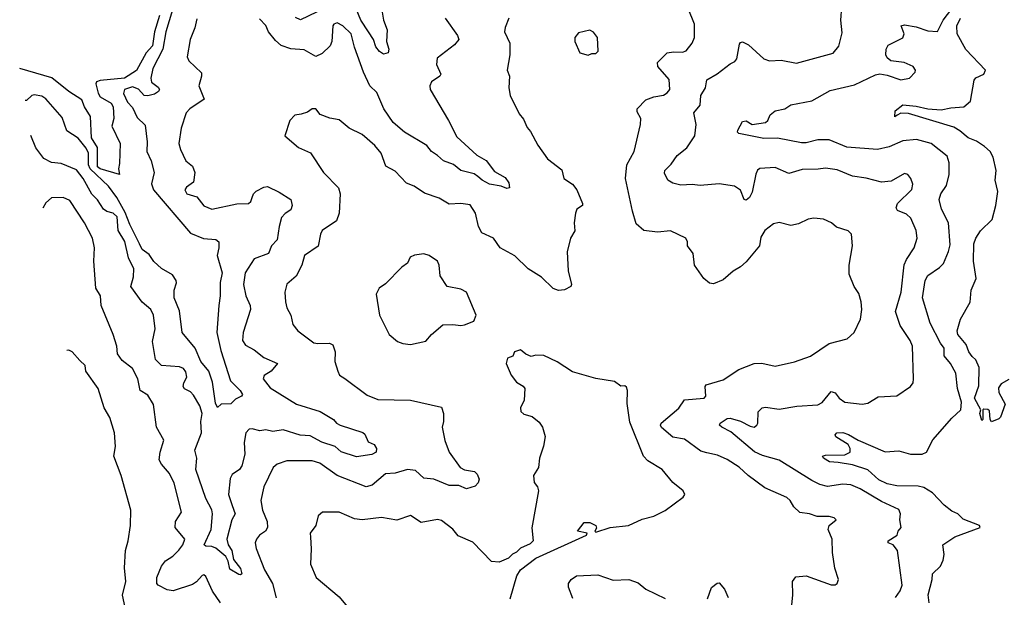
# Model space of a CAD drawing. Extents: x 2199565 to 2323334, y 894172 to 1018966.
# Tile 144 of 256: x 2209270 to 2214372, y 950793 to 953788. Entities that reach past the tile are written whole.
import ezdxf

# ---------------------------------------------------------------- set-up
doc = ezdxf.new("R2010")
doc.units = 0

msp = doc.modelspace()

# ---------------------------------------------------------------- linework, layer by layer
at = {"layer": '0CON10XD'}
for points in [[(2210083.6, 953915), (2210027.7, 953725), (2210012.5, 953635), (2209959.3, 953535), (2209948.9, 953485), (2209954, 953464), (2209988.2, 953438.2), (2209995.4, 953425), (2209990, 953415), (2209968.1, 953401.9), (2209935, 953393), (2209915, 953394.7), (2209885, 953427.4), (2209855, 953439.2), (2209812.5, 953425), (2209808.6, 953405), (2209829.4, 953359.4), (2209855, 953332), (2209879.8, 953279.8), (2209920.4, 953240.4), (2209930.9, 953155), (2209929.6, 953105), (2209951.8, 953055), (2209967.1, 952995), (2209952.7, 952937.3), (2209963.2, 952905), (2210155, 952681.1), (2210223.4, 952653.4), (2210287.1, 952647.1), (2210301.4, 952635), (2210302.7, 952605), (2210294.2, 952565), (2210319.1, 952475), (2210308.2, 952425), (2210308.9, 952355), (2210302.5, 952305), (2210291.4, 952165), (2210313, 952073), (2210362.7, 951915), (2210412.5, 951865), (2210424, 951845), (2210418.8, 951835), (2210389.1, 951820.9), (2210365, 951795.6), (2210315, 951793.8), (2210295, 951776.2), (2210285, 951800), (2210269, 951909), (2210250, 951965), (2210208.3, 952015), (2210180.2, 952085), (2210112.5, 952165), (2210097.9, 952277.9), (2210070.8, 952345), (2210069.9, 952385), (2210083.1, 952423.1), (2210081.1, 952435), (2210061.8, 952465), (2210005, 952497.8), (2209965, 952534.1), (2209940.3, 952570.3), (2209905, 952596.2), (2209890.2, 952625), (2209840.7, 952725), (2209817.6, 952787.6), (2209774.3, 952865), (2209731.1, 952925), (2209634.9, 953015), (2209627.2, 953035), (2209626, 953095), (2209615, 953122.3), (2209573.7, 953173.7), (2209515, 953212), (2209490.9, 953280.9), (2209405, 953376.4), (2209385, 953390.4), (2209345, 953398.5), (2209333.3, 953395), (2209305, 953367.8), (2209298.1, 953367.9)], [(2213983, 950765), (2213976.3, 950805), (2213997.5, 950885), (2213999.7, 950915), (2214040.4, 950955), (2214055.4, 950985), (2214059.5, 951015), (2214053.3, 951065), (2214115, 951106.9), (2214246.7, 951155), (2214243.3, 951165), (2214158.5, 951198.5), (2214130.8, 951225), (2214099.5, 951239.5), (2214060.1, 951270.1), (2213999.2, 951335), (2213955, 951362.7), (2213925, 951369.4), (2213815, 951371), (2213765, 951380.4), (2213721.5, 951401.5), (2213665, 951453.2), (2213585, 951479.5), (2213511.4, 951491.4), (2213465.6, 951495.6), (2213435, 951514.2), (2213430, 951525), (2213445, 951530), (2213545, 951530.9), (2213572.9, 951545), (2213573.8, 951565), (2213563.1, 951585), (2213499.4, 951625), (2213494.4, 951635.6), (2213503.3, 951645), (2213535, 951646.9), (2213565, 951637.6), (2213615, 951607.9), (2213755, 951547.5), (2213825, 951552.1), (2213885, 951535.5), (2213945.5, 951534.5), (2213969.2, 951545), (2214000.4, 951609.6), (2214099, 951721), (2214145.9, 951765), (2214150.6, 951805), (2214129.1, 951875), (2214120.8, 951955), (2214093.1, 952005), (2214059.7, 952045), (2214060.8, 952085), (2214040.5, 952110.5), (2213987.7, 952215), (2213948.2, 952345), (2213961.3, 952435), (2213975, 952460.9), (2214035, 952501.9), (2214056, 952524), (2214082.9, 952585), (2214090.2, 952619.8), (2214082.1, 952735), (2214046.7, 952805), (2214034.5, 952855), (2214042.7, 952885), (2214072.8, 952927.2), (2214086.4, 952985), (2214086.7, 953045), (2214075, 953080), (2213992, 953145), (2213916.7, 953166.7), (2213845, 953159.3), (2213775, 953129.2), (2213715, 953115.3), (2213555, 953127.3), (2213465, 953165.3), (2213405, 953165.4), (2213345, 953149.1), (2213321.1, 953148.9), (2213196.6, 953173.4), (2213125, 953172.2), (2212996.8, 953196.8), (2212989.2, 953205), (2212991.4, 953215), (2213015, 953260), (2213035, 953264), (2213065, 953244.3), (2213135, 953254.2), (2213146.2, 953265), (2213158.8, 953295), (2213185, 953314.2), (2213234.4, 953325.6), (2213265, 953345.6), (2213375, 953366.5), (2213468.8, 953421.2), (2213595, 953450), (2213705, 953502.1), (2213726.4, 953506.4), (2213765, 953500.5), (2213835, 953475.8), (2213880, 953485), (2213910, 953515), (2213911.2, 953525), (2213898.8, 953545), (2213852.5, 953565), (2213784.2, 953574.2), (2213765, 953590), (2213758, 953605), (2213760, 953635), (2213770, 953655), (2213845, 953694), (2213852.5, 953715), (2213838, 953755), (2213855, 953761.2), (2213915, 953750.6), (2213975, 953729.8), (2214025, 953727.1), (2214055.3, 953785), (2214143.8, 953905)], [(2210895, 953868.9), (2210725, 953786.5), (2210698.8, 953798.8)], [(2211145, 953846.7), (2211154.6, 953784.6), (2211174.3, 953735), (2211170, 953675), (2211183.1, 953635), (2211178.6, 953615), (2211155, 953609.5), (2211135, 953622.2), (2211115, 953646.9), (2211103.5, 953685), (2211077.6, 953725), (2211037, 953785), (2211014.1, 953844.1)], [(2213268.8, 950735), (2213276.5, 950805), (2213274.5, 950875.5), (2213291.3, 950898.7), (2213344.5, 950904.5), (2213475, 950858.1), (2213495, 950857.5), (2213505.7, 950864.3), (2213512, 950885), (2213493.3, 950943.3), (2213481.4, 951025), (2213480.4, 951095), (2213458.8, 951145), (2213463.8, 951165), (2213500, 951195), (2213490, 951205), (2213465, 951212.5), (2213401.2, 951211.2), (2213362.5, 951225), (2213312.1, 951232.1), (2213281.2, 951261.2), (2213262.2, 951295), (2213245, 951310), (2213130.6, 951360.6), (2213044.7, 951424.7), (2212997.8, 951467.7), (2212935, 951507.8), (2212885, 951530.5), (2212831.1, 951541.1), (2212799.9, 951549.9), (2212715, 951612.1), (2212653.4, 951623.4), (2212595, 951672.9), (2212590, 951685), (2212594, 951696), (2212685, 951774.2), (2212713.8, 951816.2), (2212815.8, 951825), (2212825.7, 951835), (2212822, 951885), (2212826.2, 951895), (2212915, 951920), (2212996.1, 951973.9), (2213075, 952004.4), (2213115, 952006.9), (2213185, 951992), (2213285, 952014), (2213367.4, 952042.6), (2213465, 952108), (2213557.6, 952132.4), (2213594.3, 952165.7), (2213626.9, 952235), (2213632.9, 952285), (2213629.2, 952325), (2213618.1, 952368.1), (2213593.8, 952405), (2213568.3, 952468.3), (2213568.1, 952515), (2213584.4, 952615.6), (2213579.2, 952675), (2213562.7, 952692.7), (2213501.5, 952711.5), (2213476.2, 952735), (2213435, 952754.2), (2213385, 952759.2), (2213355.8, 952754.2), (2213305, 952729.2), (2213265, 952720.8), (2213205, 952736.2), (2213175, 952730), (2213130.8, 952695), (2213110.7, 952659.3), (2213102.5, 952615), (2213035, 952532), (2213005, 952505.8), (2212966.2, 952483.8), (2212915, 952438.6), (2212865, 952417.5), (2212845, 952421.4), (2212815.6, 952445), (2212766.7, 952515), (2212760, 952575), (2212730.8, 952615), (2212730.8, 952635), (2212721.2, 952655), (2212642.5, 952692.5), (2212575, 952685.5), (2212504.6, 952694.6), (2212465, 952728.8), (2212444.6, 952794.6), (2212409.2, 952965), (2212416.7, 953035), (2212454.5, 953105), (2212487.5, 953245), (2212489.2, 953275), (2212469.2, 953309.2), (2212470, 953325), (2212515, 953371.5), (2212555, 953388.1), (2212605, 953395.7), (2212625, 953407.5), (2212637.8, 953425), (2212635, 953476.7), (2212576, 953545), (2212574, 953565), (2212625, 953615.7), (2212658.3, 953621.7), (2212705, 953620), (2212723.2, 953626.8), (2212754.2, 953665), (2212767.1, 953695), (2212767.1, 953765), (2212734.4, 953845)], [(2213807.8, 950792.2), (2213832.8, 950827.2), (2213843.1, 950855), (2213818.1, 951035), (2213795, 951065.5), (2213770, 951075), (2213770, 951085), (2213816, 951115), (2213820.8, 951135), (2213837.5, 951155), (2213830.8, 951195), (2213834.3, 951225), (2213825, 951247.5), (2213735, 951288.9), (2213625, 951354.7), (2213576.6, 951376.6), (2213535, 951378.8), (2213455, 951367.8), (2213415, 951378.2), (2213375, 951398.2), (2213205, 951504.1), (2213118.6, 951528.6), (2213076.8, 951546.8), (2212955, 951650.9), (2212907.8, 951675), (2212896.7, 951685), (2212900, 951695), (2212935, 951719.3), (2212951.4, 951721.4), (2213005, 951706.1), (2213055, 951679.5), (2213075, 951675.7), (2213090, 951685), (2213094.2, 951695), (2213096.2, 951755), (2213117.5, 951775), (2213135, 951779.2), (2213205, 951768.8), (2213296, 951784), (2213405, 951790), (2213427.3, 951802.7), (2213475, 951860.6), (2213495, 951853.1), (2213516.7, 951825), (2213545, 951804.4), (2213635, 951794.2), (2213665, 951800), (2213718.3, 951831.7), (2213815, 951838), (2213886.2, 951885), (2213900, 951905), (2213901.2, 951925), (2213896.4, 952095), (2213883.1, 952125), (2213831.2, 952201.2), (2213807.5, 952275), (2213836.8, 952375), (2213853.4, 952516.6), (2213864.5, 952545), (2213904.5, 952605), (2213919.6, 952655), (2213914.6, 952694.6), (2213887.7, 952757.7), (2213865, 952779.5), (2213818.1, 952798.1), (2213811.7, 952811.7), (2213818.6, 952835), (2213892.2, 952907.8), (2213897.5, 952935), (2213887.8, 952965), (2213872, 952985), (2213855, 952990), (2213785, 952951.1), (2213734.5, 952944.5), (2213655, 952966.4), (2213585, 952975.5), (2213505, 953008.9), (2213445, 953016.9), (2213407.7, 953012.3), (2213325, 953010), (2213255, 952990.9), (2213185, 953020.9), (2213104.4, 953015.6), (2213093.2, 953006.8), (2213083.6, 952986.4), (2213065, 952893.3), (2213050.8, 952865), (2213035, 952851.4), (2213024.6, 952854.6), (2213004.4, 952904.4), (2212973.7, 952923.7), (2212895, 952937.3), (2212795, 952927.8), (2212755, 952933.2), (2212695, 952928.9), (2212655, 952939.4), (2212628.8, 952955), (2212611.2, 952991.2), (2212612, 953005), (2212645, 953038.6), (2212675.8, 953084.2), (2212726.2, 953123.8), (2212768.9, 953185), (2212775.6, 953245), (2212763.1, 953305), (2212795.3, 953344.7), (2212799.6, 953395), (2212823.6, 953435), (2212831.1, 953475), (2212884, 953506), (2212951.5, 953558.5), (2212975, 953570), (2212985.4, 953584.6), (2213000, 953660), (2213005, 953670), (2213015, 953672), (2213046.8, 953656.8), (2213125, 953584), (2213154.2, 953574.2), (2213215, 953577.1), (2213295, 953562), (2213485, 953614.3), (2213515, 953650), (2213530.9, 953719.1), (2213524.5, 953785.5), (2213530, 953855)], [(2209995, 953808.9), (2209968.7, 953725), (2209957.9, 953652.1), (2209925.2, 953615), (2209876, 953524), (2209813.8, 953485), (2209687.1, 953472.9), (2209668.8, 953465), (2209664.1, 953455), (2209676.2, 953406.2), (2209687.1, 953387.1), (2209745, 953355.5), (2209754.8, 953335.2), (2209758.1, 953275), (2209747.1, 953235), (2209790.6, 953145), (2209787.9, 953042.1), (2209782, 953015), (2209787.5, 952985), (2209686.7, 953015), (2209674.2, 953025), (2209673.3, 953125), (2209642.9, 953175), (2209636.7, 953285), (2209605.3, 953335), (2209592.6, 953372.6), (2209525.5, 953415), (2209436.3, 953486.3), (2209270.3, 953534.7)], [(2210187.9, 953792.1), (2210177.1, 953745), (2210153.1, 953685), (2210138.1, 953595), (2210145.8, 953575), (2210211.9, 953511.9), (2210213.1, 953495), (2210198.2, 953445), (2210225.8, 953375), (2210152.5, 953325), (2210132.9, 953305), (2210107.5, 953225), (2210095.6, 953145), (2210102.9, 953115), (2210131.4, 953055), (2210165, 953028.8), (2210177.5, 952995), (2210171.4, 952945), (2210135, 952920), (2210125.4, 952905), (2210136.9, 952885), (2210188.5, 952868.5), (2210225, 952823.1), (2210265, 952804.5), (2210395, 952832.9), (2210455, 952834.5), (2210468.1, 952845), (2210474.5, 952865), (2210481.8, 952885), (2210495, 952899.1), (2210535, 952919.5), (2210555, 952922.5), (2210615, 952893.9), (2210675, 952855.7), (2210682.7, 952825), (2210675, 952801.4), (2210645, 952783.2), (2210627.5, 952762.5), (2210613.9, 952715), (2210604.5, 952645.5), (2210575, 952614.4), (2210559.1, 952575), (2210485, 952548.5), (2210439.1, 952475), (2210429.3, 952415), (2210441.3, 952355), (2210464.6, 952305), (2210465.5, 952285.5), (2210428.5, 952165), (2210424.4, 952125), (2210440.1, 952100.1), (2210485.3, 952075.3), (2210535, 952036.9), (2210606.2, 952005), (2210574, 951966), (2210537.4, 951942.6), (2210532.2, 951925), (2210568.3, 951878.3), (2210704.7, 951794.7), (2210827, 951757), (2210896.2, 951715), (2210911.2, 951695), (2210930, 951685), (2211047.9, 951647.9), (2211058, 951638), (2211075, 951599.2), (2211107.1, 951585), (2211118.6, 951565), (2211116.9, 951545), (2211095, 951532.7), (2211015, 951521.8), (2210935, 951547.7), (2210904.5, 951575), (2210835, 951597.4), (2210775, 951630.8), (2210723, 951633), (2210635, 951660.7), (2210582.2, 951652.2), (2210545, 951661.2), (2210515, 951655.6), (2210475, 951666.7), (2210460, 951665), (2210441.9, 951645), (2210433.9, 951595), (2210437.5, 951535), (2210420.9, 951475), (2210408.6, 951455), (2210370.5, 951429.5), (2210360.5, 951409.5), (2210351.4, 951325), (2210370.7, 951269.3), (2210386.8, 951225), (2210369.6, 951195), (2210343.9, 951093.9), (2210351.2, 951065), (2210369.8, 951035), (2210378.2, 950988.2), (2210415, 950941.9), (2210421.4, 950915), (2210415, 950909.4), (2210405, 950911.8), (2210358.9, 950938.9), (2210350, 950980), (2210337.5, 951005), (2210286.8, 951046.8), (2210265, 951056.9), (2210235, 951057.5), (2210226, 951065), (2210261.9, 951145), (2210269.5, 951225), (2210265.5, 951245.5), (2210234.7, 951305), (2210182.7, 951455), (2210187.7, 951515), (2210177.4, 951555), (2210212.9, 951645), (2210209.6, 951705), (2210216.4, 951745), (2210203.4, 951785), (2210171.3, 951841.3), (2210155, 951858.5), (2210123.8, 951873.8), (2210117.1, 951885), (2210120.6, 951905), (2210137.1, 951935), (2210131.8, 951961.8), (2210118.3, 951978.3), (2210097.9, 951987.9), (2210005, 951994.5), (2209974.6, 952025), (2209958.9, 952118.9), (2209972.7, 952185), (2209964.3, 952255), (2209949.2, 952285), (2209905, 952323.1), (2209845.5, 952405), (2209859.5, 952455), (2209861.5, 952495), (2209833.4, 952553.4), (2209815, 952638), (2209780.3, 952695), (2209774.7, 952765), (2209755, 952785.2), (2209722.5, 952792.5), (2209703.8, 952805), (2209673.1, 952853.1), (2209643.7, 952883.7), (2209599.2, 952965), (2209565, 953008.5), (2209485, 953041.2), (2209435, 953046.5), (2209395, 953067.5), (2209353.6, 953123.6), (2209328.1, 953187.5)], [(2211804.4, 953795), (2211785, 953747.5), (2211782.9, 953725), (2211810, 953665), (2211809.2, 953605), (2211796, 953525), (2211808, 953495), (2211804.2, 953435), (2211812, 953395), (2211858.8, 953298.8), (2211881.2, 953271.2), (2211898.8, 953228.8), (2211917, 953207), (2211955, 953136.7), (2212005, 953066.7), (2212079.3, 953009.3), (2212090, 952965), (2212134.2, 952934.2), (2212156.2, 952905), (2212186.7, 952835), (2212186.7, 952825), (2212156.7, 952805), (2212150, 952785), (2212143.1, 952735), (2212146.8, 952693.2), (2212124.2, 952655), (2212106.4, 952583.6), (2212112, 952485), (2212129.2, 952415), (2212125, 952403.8), (2212092.7, 952387.3), (2212062.7, 952382.7), (2212035, 952394), (2211973, 952453), (2211904.2, 952495), (2211835, 952562.9), (2211758.8, 952605), (2211725, 952654), (2211665, 952682), (2211646.9, 952715), (2211631.8, 952785), (2211605, 952827.3), (2211555, 952835.3), (2211495, 952830.6), (2211443, 952863), (2211368.3, 952888.3), (2211313.8, 952925), (2211275, 952940.8), (2211215, 953002.5), (2211168, 953028), (2211143.5, 953095), (2211110.6, 953135), (2211045, 953192), (2210976.7, 953225), (2210925, 953269.2), (2210877.3, 953277.3), (2210826.4, 953296.4), (2210803.8, 953326.2), (2210785, 953326.2), (2210761.7, 953308.3), (2210728.3, 953298.3), (2210695, 953292.5), (2210670, 953265), (2210643.3, 953185), (2210714.2, 953124.2), (2210777, 953097), (2210844.4, 952995), (2210921.4, 952915), (2210931.4, 952885), (2210925.5, 952784.5), (2210912.5, 952745), (2210837.1, 952695), (2210828.1, 952675), (2210817.2, 952612.8), (2210745.6, 952565), (2210731.8, 952515), (2210702.8, 952457.2), (2210654.2, 952415.8), (2210644.3, 952375.7), (2210646.8, 952325), (2210654.2, 952294.2), (2210675.5, 952255), (2210685, 952206.7), (2210711.4, 952175), (2210795, 952112.7), (2210815, 952107.9), (2210875, 952110.9), (2210892.1, 952102.1), (2210905.6, 952065), (2210902.9, 952015), (2210918, 951965), (2210926.7, 951945), (2210955, 951928), (2211070.3, 951840.3), (2211125, 951819.2), (2211295, 951815.5), (2211455, 951778), (2211465.7, 951745), (2211465.8, 951705), (2211458.8, 951675), (2211472.5, 951605), (2211494.6, 951545), (2211551.8, 951465), (2211575, 951453.5), (2211626.7, 951445), (2211641.2, 951431.2), (2211650, 951405), (2211645, 951386.7), (2211630.3, 951369.7), (2211585, 951354.4), (2211545, 951371.9), (2211495, 951372.7), (2211415.2, 951405.2), (2211365, 951409.7), (2211320.5, 951450.5), (2211280, 951455), (2211215, 951437.3), (2211165, 951433.3), (2211097.1, 951375), (2211065, 951365.5), (2210914.8, 951424.8), (2210825, 951488.8), (2210785, 951500), (2210655, 951500.6), (2210605, 951482.5), (2210584.2, 951465), (2210535.7, 951365), (2210519.4, 951295), (2210528.2, 951245), (2210552.7, 951185), (2210554.5, 951155), (2210544, 951136), (2210512.5, 951115), (2210497.1, 951095), (2210491.1, 951075), (2210495.4, 951045.4), (2210537.9, 950935), (2210580.7, 950865), (2210599.6, 950789.6)], [(2211475, 953796), (2211538.6, 953705), (2211545.8, 953685), (2211523.4, 953656.6), (2211432.6, 953587.4), (2211430.5, 953555), (2211452, 953505), (2211446.2, 953495), (2211403.1, 953465), (2211394.6, 953445.4), (2211397.5, 953425), (2211492.3, 953265), (2211535, 953180), (2211639.1, 953085), (2211687.1, 953057.1), (2211730.7, 953000.7), (2211785, 952969.3), (2211805, 952941.2), (2211808.6, 952915), (2211795, 952913.1), (2211765.3, 952925.3), (2211705, 952934.7), (2211666.2, 952955), (2211643.9, 952975), (2211625, 952988.9), (2211556.3, 953006.3), (2211517.3, 953037.3), (2211465.3, 953055), (2211435, 953084.2), (2211403.8, 953103.8), (2211378.9, 953135), (2211264.1, 953204.1), (2211206, 953255), (2211157.2, 953325), (2211120.7, 953410.7), (2211083.8, 953445), (2211051.6, 953515), (2211005.6, 953644.4), (2210988.5, 953715), (2210945, 953755.5), (2210915, 953771.2), (2210898.1, 953765), (2210892.1, 953755), (2210887.9, 953675), (2210878, 953652), (2210837.9, 953612.1), (2210805, 953596.7), (2210745, 953631.1), (2210675, 953637.1), (2210625, 953654.4), (2210595, 953680), (2210558.9, 953725), (2210545, 953757.5), (2210512.5, 953792.5)], [(2213817, 953293), (2213804.2, 953284.2), (2213805.7, 953315), (2213845, 953346.3), (2213915, 953339.3), (2213975, 953325.4), (2214045, 953320.3), (2214095, 953331.1), (2214162, 953335), (2214196, 953365), (2214215.6, 953474.4), (2214224.4, 953485.6), (2214265.7, 953505), (2214274.4, 953525), (2214172.2, 953632.2), (2214127.5, 953715), (2214125.2, 953755), (2214144.8, 953795)], [(2212215, 953603.3), (2212235, 953612.5), (2212255, 953612.5), (2212266.7, 953625), (2212263.3, 953695), (2212243, 953723), (2212225, 953732.5), (2212165, 953720), (2212146.7, 953695), (2212146.7, 953675), (2212172.5, 953615), (2212215, 953603.3)], [(2214395, 951922.5), (2214355, 951898.8), (2214341.2, 951878.8), (2214343.8, 951855), (2214376.7, 951795), (2214352.5, 951727.5), (2214342.5, 951717.5), (2214305, 951702.5), (2214297.5, 951715), (2214295, 951760), (2214287, 951767), (2214265, 951767.5), (2214260, 951765), (2214260, 951715), (2214255, 951710), (2214244, 951745), (2214250, 951765), (2214216.8, 951825), (2214240.2, 951889.8), (2214240.6, 951985), (2214223.2, 952023.2), (2214205, 952041.8), (2214188.1, 952065), (2214173.5, 952103.5), (2214130.5, 952155), (2214126.7, 952175), (2214144.6, 952235.4), (2214195, 952323.8), (2214199.7, 952385), (2214225.9, 952445.9), (2214212.5, 952535), (2214214.2, 952625), (2214224.2, 952655), (2214247.7, 952692.3), (2214308.1, 952751.9), (2214328.1, 952825), (2214337.2, 952897.2), (2214324.5, 952955), (2214329.5, 953005), (2214314.6, 953075), (2214297.8, 953105), (2214269.8, 953129.8), (2214227.1, 953157.1), (2214184.3, 953174.3), (2214141.9, 953211.9), (2214109.6, 953229.6), (2213875, 953300.8), (2213835, 953302.9), (2213817, 953293)], [(2210310.9, 950765), (2210268.5, 950825), (2210235, 950900.8), (2210225, 950908.6), (2210215, 950905.8), (2210186.6, 950873.4), (2210165, 950859.2), (2210065, 950826.5), (2210035, 950831.1), (2209988, 950855), (2209980.6, 950865), (2209981.1, 950895), (2210004.4, 950955), (2210025, 950981.1), (2210064.1, 951005.9), (2210095, 951036.7), (2210115.4, 951065), (2210125.6, 951095), (2210075.6, 951155.6), (2210076.7, 951185), (2210108.6, 951235), (2210070.9, 951385), (2210045.6, 951435), (2210005, 951482.5), (2209993.6, 951505), (2209998.5, 951545), (2210017, 951607), (2209978.6, 951675), (2209962.7, 951792.7), (2209935, 951841.4), (2209894.8, 951864.8), (2209882.5, 951925), (2209855, 951979.4), (2209801.4, 952021.4), (2209777.7, 952055), (2209774.2, 952095), (2209754.4, 952155), (2209692.2, 952305), (2209688.9, 952355), (2209665.6, 952395), (2209654.5, 952535), (2209657.9, 952605), (2209647.3, 952655), (2209605.4, 952735), (2209529.3, 952849.3), (2209495, 952866.4), (2209435, 952864.3), (2209405, 952838), (2209391, 952809.9)], [(2211295, 952103.8), (2211375, 952120), (2211403.3, 952155), (2211462.5, 952205), (2211515, 952208), (2211555, 952202), (2211575, 952206.2), (2211622.5, 952225), (2211635.8, 952255), (2211585.4, 952375.4), (2211555, 952390), (2211485, 952403.8), (2211449.1, 952459.1), (2211444.4, 952515), (2211435.7, 952535), (2211391.2, 952565), (2211365, 952574.2), (2211315, 952566.2), (2211294.2, 952555.8), (2211280, 952525), (2211250, 952505), (2211165, 952418.8), (2211133.3, 952395), (2211116.7, 952365), (2211134, 952255), (2211184, 952155), (2211228.3, 952118.3), (2211255, 952108), (2211295, 952103.8)], [(2209821.2, 950715), (2209803.2, 950803.2), (2209820, 950875), (2209812.5, 950945), (2209818.1, 951035), (2209832.9, 951085), (2209844.3, 951165), (2209845.6, 951245), (2209795.5, 951425), (2209758.5, 951525), (2209766.4, 951575), (2209761.5, 951645), (2209736.9, 951725), (2209707.5, 951775), (2209677.5, 951875), (2209612.5, 951965), (2209610, 951995), (2209581.2, 952021.2), (2209542.5, 952065), (2209525, 952073.3), (2209513.8, 952071.7)], [(2211811.9, 950785), (2211845.5, 950904.5), (2211864.6, 950935.4), (2211945, 950995.5), (2212207.5, 951115), (2212210, 951125), (2212160, 951135), (2212195, 951180), (2212225, 951180), (2212255.8, 951165.8), (2212259.3, 951150.7), (2212250, 951135), (2212255, 951130), (2212330, 951155), (2212425, 951165.8), (2212495, 951198.8), (2212555, 951213.8), (2212615, 951242.5), (2212707.7, 951312.3), (2212716, 951325), (2212708, 951345), (2212655, 951388.8), (2212598.8, 951455), (2212525, 951500), (2212502.7, 951525), (2212431.4, 951701.4), (2212417.3, 951797.3), (2212420, 951865), (2212415, 951882.5), (2212405, 951890), (2212385, 951887.5), (2212352.5, 951912.5), (2212255, 951926.7), (2212135, 951961.2), (2212055, 952013.3), (2211985, 952046.7), (2211945, 952047.5), (2211920.7, 952040.7), (2211893, 952053), (2211865, 952076.7), (2211833.9, 952066.1), (2211825, 952042.5), (2211797, 952033), (2211790, 952005), (2211816, 951945), (2211845, 951908), (2211878.3, 951888.3), (2211887.1, 951875), (2211883.8, 951815), (2211865.8, 951775), (2211865.9, 951755.9), (2211882.1, 951742.1), (2211925, 951730), (2211960.9, 951700.9), (2211979.2, 951675), (2211993, 951627), (2211984.1, 951575.9), (2211963.8, 951515), (2211958.8, 951465), (2211932.9, 951425), (2211935, 951387.5), (2211953.3, 951365), (2211958, 951345), (2211923.8, 951153.8), (2211930, 951085), (2211915, 951070), (2211865, 951047.5), (2211843.6, 951026.4), (2211822.7, 951017.3), (2211802.5, 950995), (2211755, 950975.8), (2211715, 950978.8), (2211617.9, 951077.9), (2211542.4, 951112.4), (2211515, 951146.9), (2211455, 951191.5), (2211435, 951195.4), (2211350, 951180), (2211295, 951217.8), (2211225, 951192.9), (2211145, 951206.7), (2211045, 951194.4), (2211005, 951200), (2210925, 951234), (2210840, 951235), (2210816.7, 951215), (2210803.8, 951165), (2210776, 951125), (2210777.1, 951105), (2210780.8, 951045), (2210776.2, 950965), (2210805.8, 950895), (2210925.4, 950795.4), (2211017.5, 950685)], [(2212136.4, 950786.4), (2212113.8, 950845), (2212113.3, 950865), (2212126.7, 950885), (2212155, 950904), (2212265, 950910), (2212345, 950881.8), (2212426.7, 950885), (2212475, 950868.6), (2212515, 950834.5), (2212615, 950785.8)], [(2212834.4, 950785), (2212855, 950843.3), (2212883.9, 950866.1), (2212895, 950867.5), (2212922, 950835), (2212941.1, 950791.1)]]:
    msp.add_lwpolyline(points, dxfattribs=at)

doc.saveas('drawing.dxf')
